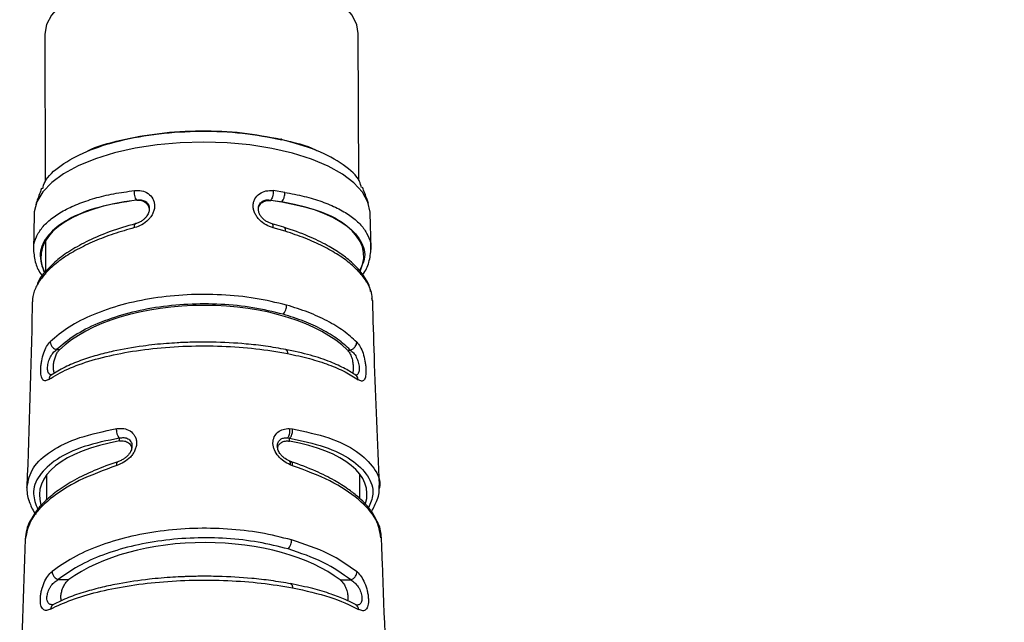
# Model space of a CAD drawing. Header units: millimetres. Extents: x 1141 to 9683, y 1625 to 6203.
# Tile 55 of 118: x 3565 to 3673, y 5950 to 6016. Entities that reach past the tile are written whole.
import ezdxf

# ---------------------------------------------------------------- set-up
doc = ezdxf.new("R2010")
doc.units = ezdxf.units.MM
doc.header["$LTSCALE"] = 25

msp = doc.modelspace()

# ---------------------------------------------------------------- linework, layer by layer
at = {"color": 7, "linetype": 'Continuous', "lineweight": 25}
for p, q in [((3567.81, 6014.83), (3567.87, 5998.68)), ((3602.37, 5998.77), (3602.31, 6014.95)), ((3594.22, 5997.48), (3592.94, 5997.67)), ((3577.93, 5996.61), (3577.93, 5996.63)), ((3592.68, 5996.6), (3592.68, 5996.62)), ((3592.68, 5996.62), (3593.9, 5996.45)), ((3566.63, 5995.04), (3566.56, 5991.17)), ((3603.75, 5991.31), (3603.63, 5995.18)), ((3594.13, 5993.64), (3592.83, 5994.02)), ((3594.29, 5993.2), (3592.96, 5993.58)), ((3567.89, 5992.18), (3567.91, 5988.79)), ((3566.61, 5991.06), (3566.6, 5991.17)), ((3603.68, 5991.31), (3603.69, 5991.19)), ((3603.89, 5985.57), (3603.83, 5985.84)), ((3603.85, 5985.57), (3603.84, 5985.71)), ((3566.48, 5985.54), (3566.45, 5985.43)), ((3569.12, 5980.17), (3569.44, 5980.17)), ((3601.12, 5980.13), (3601.44, 5980.13)), ((3568.53, 5977.38), (3568.53, 5977.38)), ((3594.72, 5971.49), (3595.08, 5971.45)), ((3576.04, 5970.12), (3576.04, 5970.43)), ((3594.53, 5970.46), (3594.76, 5970.41)), ((3594.75, 5970.1), (3594.76, 5970.41)), ((3594.94, 5967.84), (3594.73, 5967.92)), ((3595.09, 5967.4), (3594.81, 5967.51)), ((3567.99, 5966.35), (3568, 5963.62)), ((3602.5, 5963.76), (3602.49, 5966.47)), ((3569.28, 5954.86), (3570.46, 5954.86)), ((3600.32, 5954.82), (3601.5, 5954.82))]:
    msp.add_line(p, q, dxfattribs=at)
at = {"color": 7, "linetype": 'Continuous', "lineweight": 25, "flags": 128}
for points in [[(3602.31, 6014.95), (3602.16, 6015.93), (3601.66, 6016.97), (3600.82, 6017.96), (3599.66, 6018.9), (3598.2, 6019.75), (3596.48, 6020.5), (3594.52, 6021.14), (3592.37, 6021.65), (3590.08, 6022.02), (3587.68, 6022.25), (3585.22, 6022.33), (3582.77, 6022.26), (3580.36, 6022.03), (3578.04, 6021.67), (3575.87, 6021.16), (3573.89, 6020.53), (3572.13, 6019.78), (3570.64, 6018.93), (3569.44, 6018), (3568.56, 6017), (3568.01, 6015.97), (3567.81, 6014.91), (3567.81, 6014.83)], [(3585.31, 6003.02), (3582.73, 6002.95), (3580.2, 6002.72), (3577.77, 6002.34), (3575.48, 6001.82), (3573.38, 6001.17), (3571.5, 6000.4), (3569.89, 5999.52), (3568.58, 5998.56), (3567.59, 5997.53), (3566.95, 5996.45), (3566.65, 5995.34), (3566.63, 5995.04)], [(3603.63, 5995.17), (3603.63, 5995.3), (3603.38, 5996.41), (3602.78, 5997.49), (3601.84, 5998.52), (3600.57, 5999.49), (3599, 6000.37), (3597.16, 6001.14), (3595.08, 6001.8), (3592.82, 6002.32), (3590.4, 6002.71), (3587.88, 6002.94), (3585.31, 6003.02)]]:
    msp.add_lwpolyline(points, dxfattribs=at)
at = {"color": 7, "linetype": 'Continuous', "lineweight": 25}
for centre, major_axis, ratio, start_param, end_param in [((3585.17, 5989.06), (17.78, -1.62), 0.429021, 2.028524, 3.385896), ((3585.14, 5989.06), (17.77, 1.74), 0.427355, 6.035158, 7.374623), ((3585.17, 5989.06), (17.78, -1.62), 0.429021, 3.40989, 3.426203), ((3585.2, 5975.85), (17.92, 0.09), 0.512983, 0.475047, 2.643443), ((3585.27, 5962.64), (18.03, -1.86), 0.428286, 2.151547, 3.3238), ((3585.24, 5962.64), (18.02, 1.98), 0.426412, 6.104317, 7.251661), ((3585.3, 5949.41), (18.17, 0.09), 0.524138, 0.595087, 2.523179)]:
    msp.add_ellipse(centre, major_axis=major_axis, ratio=ratio, start_param=start_param, end_param=end_param, dxfattribs=at)
for points, knots in [([(3937.22, 5793.96), (3936.86, 5794.03), (3936.15, 5794.16), (3934.99, 5794.45), (3933.69, 5794.82), (3932.21, 5795.31), (3930.46, 5795.96), (3928.54, 5796.77), (3926.61, 5797.68), (3924.82, 5798.58), (3923.13, 5799.49), (3921.41, 5800.46), (3919.18, 5801.78), (3916.38, 5803.55), (3913.13, 5805.76), (3909.92, 5808.06), (3906.66, 5810.52), (3903.14, 5813.29), (3899.18, 5816.56), (3894.72, 5820.4), (3889.85, 5824.79), (3884.74, 5829.58), (3879.57, 5834.61), (3874.45, 5839.76), (3869.78, 5844.58), (3865.58, 5849.02), (3861.92, 5852.97), (3858.48, 5856.72), (3855.44, 5860.1), (3852.85, 5863), (3850.74, 5865.39), (3848.99, 5867.39), (3846.91, 5869.77), (3844.11, 5873), (3840.3, 5877.46), (3835.72, 5882.87), (3830.37, 5889.3), (3824.72, 5896.19), (3818.87, 5903.44), (3813.05, 5910.73), (3807.09, 5918.32), (3801.15, 5925.96), (3795.3, 5933.57), (3789.54, 5941.15), (3782.34, 5950.71), (3773.79, 5962.2), (3764.03, 5975.51), (3754.77, 5988.27), (3746.05, 6000.43), (3737.97, 6011.79), (3730.52, 6022.33), (3724.53, 6030.86), (3719.84, 6037.57), (3716.28, 6042.67), (3713.03, 6047.33), (3710.19, 6051.41), (3707.96, 6054.62), (3706.26, 6057.08), (3704.78, 6059.21), (3703.1, 6061.64), (3701.05, 6064.61), (3698.63, 6068.11), (3695.85, 6072.14), (3692.72, 6076.68), (3688.9, 6082.22), (3684.36, 6088.82), (3679.1, 6096.48), (3673.62, 6104.45), (3668.23, 6112.29), (3662.76, 6120.23), (3657.36, 6128.05), (3652.11, 6135.62), (3647.44, 6142.33), (3643.3, 6148.24), (3639.68, 6153.37), (3636.51, 6157.82), (3633.65, 6161.81), (3630.91, 6165.58), (3627.77, 6169.87), (3624.19, 6174.65), (3620.37, 6179.6), (3616.75, 6184.09), (3613.37, 6188.05), (3610.02, 6191.66), (3607.15, 6194.44), (3604.69, 6196.52), (3602.64, 6198.06), (3600.88, 6199.2), (3599.24, 6200.11), (3597.83, 6200.79), (3596.23, 6201.44), (3594.58, 6201.97), (3593, 6202.34), (3591.59, 6202.57), (3590.34, 6202.69), (3589.07, 6202.74), (3587.76, 6202.7), (3586.27, 6202.55), (3584.54, 6202.24), (3582.59, 6201.68), (3580.5, 6200.81), (3578.44, 6199.64), (3576.52, 6198.23), (3574.96, 6196.76), (3573.72, 6195.34), (3572.79, 6194.09), (3572.04, 6192.94), (3571.27, 6191.61), (3570.5, 6190.04), (3569.78, 6188.27), (3569.13, 6186.37), (3568.58, 6184.36), (3568.11, 6182.28), (3567.72, 6180.17), (3567.41, 6178.03), (3567.17, 6176.02), (3566.98, 6174.07), (3566.81, 6172.01), (3566.66, 6169.62), (3566.52, 6166.87), (3566.42, 6163.84), (3566.36, 6160.73), (3566.33, 6157.66), (3566.32, 6154.58), (3566.33, 6151.55), (3566.36, 6148.64), (3566.4, 6146.02), (3566.43, 6143.75), (3566.47, 6141.86), (3566.5, 6140.32), (3566.53, 6138.81), (3566.57, 6137), (3566.63, 6134.57), (3566.71, 6131.49), (3566.81, 6127.71), (3566.95, 6123.17), (3567.11, 6117.78), (3567.29, 6111.95), (3567.48, 6105.76), (3567.68, 6099.28), (3567.89, 6092.04), (3568.12, 6083.99), (3568.34, 6075.6), (3568.55, 6066.93), (3568.74, 6058.06), (3568.91, 6048.45), (3569.06, 6038.04), (3569.18, 6027.76), (3569.22, 6020.79), (3569.23, 6017.69)], [0, 0, 0, 0, 0.004268, 0.008452, 0.012434, 0.016905, 0.021876, 0.027264, 0.032241, 0.036514, 0.04019, 0.043742, 0.047671, 0.054283, 0.060716, 0.066591, 0.072131, 0.078202, 0.084893, 0.092205, 0.100143, 0.108255, 0.116174, 0.123909, 0.131465, 0.137017, 0.142473, 0.147577, 0.151998, 0.155731, 0.15877, 0.161111, 0.163313, 0.167695, 0.173144, 0.179671, 0.187294, 0.196032, 0.203838, 0.212343, 0.220963, 0.229501, 0.237955, 0.246319, 0.25459, 0.269494, 0.284046, 0.298222, 0.311384, 0.324084, 0.335845, 0.346579, 0.352796, 0.358603, 0.363997, 0.368817, 0.372721, 0.375164, 0.377376, 0.38021, 0.383703, 0.387856, 0.392669, 0.398139, 0.404267, 0.412901, 0.42257, 0.433216, 0.44377, 0.45382, 0.465888, 0.477154, 0.487622, 0.4973, 0.506188, 0.514151, 0.521494, 0.528999, 0.536791, 0.549164, 0.56213, 0.575132, 0.588095, 0.601338, 0.615099, 0.622846, 0.630442, 0.637932, 0.641706, 0.645757, 0.650091, 0.654528, 0.658396, 0.661802, 0.664489, 0.666753, 0.669281, 0.672098, 0.675197, 0.679205, 0.683565, 0.688247, 0.693125, 0.698014, 0.702057, 0.705753, 0.709385, 0.712976, 0.717845, 0.723591, 0.730195, 0.736585, 0.743417, 0.750483, 0.757015, 0.762946, 0.768333, 0.774051, 0.780764, 0.788454, 0.79619, 0.803751, 0.810759, 0.817215, 0.823885, 0.829822, 0.834953, 0.839275, 0.842793, 0.845509, 0.847773, 0.851052, 0.855344, 0.860646, 0.866955, 0.874265, 0.882572, 0.891873, 0.900027, 0.908815, 0.918236, 0.928295, 0.938997, 0.948416, 0.958299, 0.968659, 0.979513, 0.990886, 1, 1, 1, 1]), ([(3597.83, 6157.23), (3597.88, 6157.18), (3598.84, 6155.95), (3600.96, 6153.12), (3604.11, 6148.88), (3607.37, 6144.39), (3610.55, 6139.97), (3613.78, 6135.44), (3617.16, 6130.65), (3621, 6125.17), (3624.9, 6119.58), (3628.78, 6113.99), (3632.55, 6108.54), (3636.63, 6102.63), (3641.03, 6096.25), (3645.74, 6089.41), (3650.61, 6082.31), (3655.57, 6075.1), (3660.36, 6068.13), (3664.87, 6061.58), (3668.89, 6055.75), (3672.39, 6050.67), (3675.29, 6046.47), (3677.6, 6043.13), (3679.39, 6040.55), (3680.95, 6038.31), (3682.49, 6036.08), (3684.2, 6033.61), (3686.09, 6030.89), (3688.82, 6026.97), (3692.54, 6021.64), (3697.39, 6014.69), (3702.81, 6006.97), (3708.8, 5998.47), (3715.36, 5989.21), (3722.55, 5979.15), (3730.33, 5968.32), (3738.68, 5956.81), (3747.58, 5944.67), (3756.95, 5932.06), (3766.77, 5919.03), (3777.01, 5905.66), (3787.71, 5891.96), (3796.72, 5880.7), (3803.75, 5872.08), (3808.47, 5866.36), (3812.72, 5861.28), (3816.43, 5856.9), (3819.59, 5853.21), (3822.27, 5850.1), (3825.27, 5846.65), (3829.02, 5842.39), (3833.87, 5836.97), (3839.3, 5831.01), (3845.12, 5824.79), (3851.12, 5818.55), (3857.23, 5812.39), (3863.43, 5806.37), (3869.56, 5800.65), (3875.38, 5795.46), (3880.38, 5791.21), (3884.56, 5787.82), (3888.03, 5785.11), (3891.33, 5782.63), (3894.68, 5780.22), (3898.21, 5777.8), (3901.75, 5775.52), (3904.87, 5773.63), (3907.51, 5772.13), (3909.92, 5770.82), (3912.58, 5769.46), (3915.58, 5768.06), (3918.69, 5766.74), (3921.69, 5765.61), (3924.77, 5764.59), (3928.2, 5763.65), (3931.69, 5762.88), (3933.93, 5762.64), (3934.85, 5762.54)], [0, 0, 0, 0, 0.000848, 0.019027, 0.036365, 0.052882, 0.068778, 0.082233, 0.096945, 0.112918, 0.13016, 0.143502, 0.157524, 0.172232, 0.187631, 0.203726, 0.220415, 0.236193, 0.251927, 0.265955, 0.27827, 0.288865, 0.297737, 0.304304, 0.309442, 0.313543, 0.318023, 0.32301, 0.3285, 0.334466, 0.346629, 0.360375, 0.375701, 0.39214, 0.410062, 0.429453, 0.450256, 0.472268, 0.49544, 0.519739, 0.544608, 0.570485, 0.597332, 0.625111, 0.637863, 0.649801, 0.660369, 0.669581, 0.677449, 0.683982, 0.68963, 0.699925, 0.712058, 0.726008, 0.740885, 0.756166, 0.771868, 0.788011, 0.80461, 0.820559, 0.835125, 0.845779, 0.855539, 0.864582, 0.87417, 0.884559, 0.895589, 0.90574, 0.912848, 0.919834, 0.927972, 0.93733, 0.947675, 0.957368, 0.966104, 0.977574, 0.990792, 1, 1, 1, 1]), ([(3567.59, 5997.87), (3567.65, 5998.14), (3567.87, 5999.04), (3569.49, 6000.48), (3572.28, 6002.04), (3576.01, 6003.24), (3580.33, 6004.01), (3584.98, 6004.29), (3589.67, 6004.09), (3592.49, 6003.55), (3593.9, 6003.28)], [0, 0, 0, 0, 0.054969, 0.189806, 0.324731, 0.459732, 0.594783, 0.729863, 0.864943, 1, 1, 1, 1]), ([(3572.46, 6001.99), (3572.5, 6002.01), (3573.45, 6002.54), (3576.16, 6003.27), (3580.36, 6004.06), (3584.98, 6004.33), (3589.62, 6004.13), (3592.41, 6003.6), (3593.81, 6003.33)], [0, 0, 0, 0, 0.007438, 0.205874, 0.404383, 0.602931, 0.801482, 1, 1, 1, 1]), ([(3593.9, 6003.28), (3593.9, 6003.29), (3593.89, 6003.33), (3593.86, 6003.35), (3593.84, 6003.35), (3593.82, 6003.34), (3593.81, 6003.33)], [0, 0, 0, 0, 0.279763, 0.559534, 0.779767, 1, 1, 1, 1]), ([(3593.81, 6003.33), (3595.22, 6003), (3596.68, 6002.66), (3597.67, 6002.12), (3597.71, 6002.1)], [0, 0, 0, 0, 0.9643956, 1, 1, 1, 1]), ([(3602.66, 5998), (3602.61, 5998.23), (3602.42, 5999.12), (3600.78, 6000.55), (3597.93, 6002.18), (3595.24, 6002.91), (3593.9, 6003.28)], [0, 0, 0, 0, 0.103232, 0.401964, 0.700898, 1, 1, 1, 1]), ([(3566.6, 5991.17), (3566.6, 5991.28), (3566.56, 5991.76), (3566.85, 5992.59), (3567.48, 5993.62), (3568.48, 5994.58), (3569.79, 5995.45), (3571.4, 5996.21), (3573.27, 5996.85), (3575.36, 5997.36), (3576.91, 5997.57), (3577.68, 5997.68)], [0, 0, 0, 0, 0.034686, 0.155324, 0.275962, 0.396608, 0.517264, 0.637931, 0.758608, 0.879297, 1, 1, 1, 1]), ([(3567.46, 5997.93), (3567.41, 5997.78), (3567.18, 5997.18), (3566.97, 5996.57), (3566.82, 5996.12)], [0, 0, 0, 0, 0.249992, 1, 1, 1, 1]), ([(3577.93, 5996.63), (3577.89, 5996.7), (3577.8, 5996.82), (3577.71, 5997.12), (3577.67, 5997.42), (3577.67, 5997.6), (3577.68, 5997.68)], [0, 0, 0, 0, 0.279614, 0.559259, 0.779629, 1, 1, 1, 1]), ([(3577.68, 5997.68), (3577.95, 5997.69), (3578.49, 5997.71), (3579.22, 5997.39), (3579.66, 5996.9), (3579.85, 5996.41), (3579.91, 5996.01), (3579.87, 5995.59), (3579.73, 5995.18), (3579.51, 5994.8), (3579.12, 5994.34), (3578.51, 5993.87), (3577.97, 5993.69), (3577.7, 5993.6)], [0, 0, 0, 0, 0.12197, 0.245525, 0.37104, 0.434748, 0.498738, 0.562768, 0.62663, 0.690176, 0.753262, 0.877418, 1, 1, 1, 1]), ([(3592.96, 5993.58), (3592.69, 5993.67), (3592.15, 5993.86), (3591.54, 5994.33), (3591.15, 5994.78), (3590.93, 5995.17), (3590.79, 5995.58), (3590.74, 5996), (3590.79, 5996.4), (3590.98, 5996.89), (3591.42, 5997.37), (3592.14, 5997.69), (3592.68, 5997.67), (3592.94, 5997.67)], [0, 0, 0, 0, 0.122557, 0.246714, 0.309809, 0.373342, 0.437197, 0.501236, 0.565209, 0.628931, 0.754461, 0.878011, 1, 1, 1, 1]), ([(3592.94, 5997.67), (3592.95, 5997.55), (3592.95, 5997.33), (3592.89, 5997.01), (3592.79, 5996.76), (3592.71, 5996.66), (3592.68, 5996.62)], [0, 0, 0, 0, 0.2796135, 0.5592587, 0.7796288, 1, 1, 1, 1]), ([(3593.9, 5996.45), (3593.95, 5996.51), (3594.06, 5996.63), (3594.17, 5996.93), (3594.23, 5997.22), (3594.22, 5997.4), (3594.22, 5997.48)], [0, 0, 0, 0, 0.279617, 0.559264, 0.779632, 1, 1, 1, 1]), ([(3594.22, 5997.48), (3594.95, 5997.35), (3596.41, 5997.07), (3598.35, 5996.48), (3600.04, 5995.77), (3601.45, 5994.94), (3602.54, 5994.02), (3603.29, 5993.01), (3603.68, 5992.1), (3603.68, 5991.52), (3603.68, 5991.31)], [0, 0, 0, 0, 0.132077, 0.264138, 0.396187, 0.528227, 0.660257, 0.792276, 0.924291, 1, 1, 1, 1]), ([(3603.44, 5996.25), (3603.39, 5996.4), (3603.18, 5997.01), (3602.95, 5997.6), (3602.78, 5998.05)], [0, 0, 0, 0, 0.250023, 1, 1, 1, 1]), ([(3577.93, 5996.63), (3576.48, 5996.4), (3573.58, 5995.94), (3570.25, 5994.57), (3568.03, 5992.82), (3567.03, 5990.77), (3567.52, 5989.32), (3567.77, 5988.6)], [0, 0, 0, 0, 0.200131, 0.400197, 0.600216, 0.8002, 1, 1, 1, 1]), ([(3577.93, 5996.63), (3578.1, 5996.65), (3578.43, 5996.7), (3578.82, 5996.55), (3579.06, 5996.35), (3579.21, 5996.15), (3579.3, 5995.91), (3579.31, 5995.74), (3579.32, 5995.66)], [0, 0, 0, 0, 0.250726, 0.499363, 0.628098, 0.753831, 0.877478, 1, 1, 1, 1]), ([(3577.93, 5996.61), (3578.11, 5996.62), (3578.46, 5996.62), (3578.91, 5996.41), (3579.2, 5996.05), (3579.33, 5995.72), (3579.3, 5995.52), (3579.3, 5995.48)], [0, 0, 0, 0, 0.245779, 0.492152, 0.722701, 0.937065, 1, 1, 1, 1]), ([(3591.32, 5995.66), (3591.33, 5995.74), (3591.34, 5995.91), (3591.43, 5996.13), (3591.56, 5996.33), (3591.8, 5996.54), (3592.18, 5996.68), (3592.51, 5996.64), (3592.68, 5996.62)], [0, 0, 0, 0, 0.116412, 0.240925, 0.367536, 0.497165, 0.747505, 1, 1, 1, 1]), ([(3591.33, 5995.52), (3591.33, 5995.62), (3591.34, 5995.86), (3591.52, 5996.18), (3591.83, 5996.46), (3592.23, 5996.61), (3592.53, 5996.6), (3592.68, 5996.6)], [0, 0, 0, 0, 0.139639, 0.348556, 0.562372, 0.786911, 1, 1, 1, 1]), ([(3593.9, 5996.45), (3595.27, 5996.16), (3598, 5995.59), (3600.97, 5994.08), (3602.72, 5992.23), (3603.26, 5990.42), (3602.67, 5989.28), (3602.45, 5988.86)], [0, 0, 0, 0, 0.218335, 0.436605, 0.654826, 0.873022, 1, 1, 1, 1]), ([(3579.32, 5995.62), (3579.3, 5995.49), (3579.28, 5995.29), (3579.14, 5994.99), (3578.97, 5994.76), (3578.75, 5994.53), (3578.48, 5994.32), (3578.16, 5994.15), (3577.93, 5994.08), (3577.81, 5994.04)], [0, 0, 0, 0, 0.195017, 0.305669, 0.425265, 0.554135, 0.692699, 0.841271, 1, 1, 1, 1]), ([(3592.83, 5994.02), (3592.71, 5994.06), (3592.48, 5994.13), (3592.16, 5994.31), (3591.88, 5994.52), (3591.66, 5994.76), (3591.49, 5995), (3591.35, 5995.32), (3591.33, 5995.53), (3591.32, 5995.66)], [0, 0, 0, 0, 0.154678, 0.300453, 0.437403, 0.565819, 0.686055, 0.798414, 1, 1, 1, 1]), ([(3577.7, 5993.6), (3576.92, 5993.38), (3575.36, 5992.93), (3573.25, 5992.12), (3571.35, 5991.2), (3569.72, 5990.2), (3568.39, 5989.14), (3567.38, 5988.02), (3566.73, 5986.89), (3566.44, 5986.02), (3566.47, 5985.54), (3566.48, 5985.44)], [0, 0, 0, 0, 0.120702, 0.241418, 0.362147, 0.482888, 0.603637, 0.724388, 0.845142, 0.9659, 1, 1, 1, 1]), ([(3577.78, 5994.02), (3576.84, 5993.75), (3575.01, 5993.21), (3572.63, 5992.2), (3570.64, 5991.12), (3569.05, 5989.98), (3567.9, 5988.81), (3567.14, 5987.92), (3567.01, 5987.41), (3566.98, 5987.29)], [0, 0, 0, 0, 0.178428, 0.349411, 0.512994, 0.669189, 0.817975, 0.959301, 1, 1, 1, 1]), ([(3577.7, 5993.6), (3577.69, 5993.69), (3577.69, 5993.88), (3577.75, 5994.03), (3577.82, 5994.04), (3577.84, 5994.04)], [0, 0, 0, 0, 0.358669, 0.717373, 1, 1, 1, 1]), ([(3592.96, 5993.58), (3592.96, 5993.67), (3592.96, 5993.86), (3592.89, 5994.01), (3592.82, 5994.02), (3592.79, 5994.02)], [0, 0, 0, 0, 0.358669, 0.717373, 1, 1, 1, 1]), ([(3603.68, 5986.58), (3603.65, 5986.75), (3603.55, 5987.34), (3602.98, 5988.24), (3602.21, 5989.2), (3601.36, 5990), (3600.32, 5990.8), (3598.84, 5991.71), (3596.8, 5992.73), (3595.06, 5993.32), (3594.13, 5993.64)], [0, 0, 0, 0, 0.058707, 0.20452, 0.320826, 0.411192, 0.517004, 0.650554, 0.811631, 1, 1, 1, 1]), ([(3594.13, 5993.64), (3594.16, 5993.62), (3594.23, 5993.58), (3594.29, 5993.42), (3594.29, 5993.27), (3594.29, 5993.2)], [0, 0, 0, 0, 0.360751, 0.680375, 1, 1, 1, 1]), ([(3603.84, 5985.71), (3603.84, 5985.87), (3603.84, 5986.41), (3603.45, 5987.33), (3602.7, 5988.46), (3601.59, 5989.56), (3600.17, 5990.6), (3598.46, 5991.57), (3596.5, 5992.46), (3595.03, 5992.95), (3594.29, 5993.2)], [0, 0, 0, 0, 0.057647, 0.192288, 0.326925, 0.461559, 0.596188, 0.730806, 0.86541, 1, 1, 1, 1]), ([(3566.57, 5991.17), (3566.62, 5990.67), (3566.71, 5989.74), (3567.17, 5988.73), (3567.55, 5988.27), (3567.6, 5988.2)], [0, 0, 0, 0, 0.503894, 0.927657, 1, 1, 1, 1]), ([(3602.8, 5988.43), (3602.8, 5988.44), (3603.15, 5988.86), (3603.58, 5989.83), (3603.68, 5990.8), (3603.73, 5991.31)], [0, 0, 0, 0, 0.003171, 0.471745, 1, 1, 1, 1]), ([(3594.43, 5985.07), (3593.3, 5985.34), (3591.02, 5985.89), (3587.28, 5986.26), (3583.48, 5986.27), (3579.75, 5985.89), (3576.23, 5985.15), (3573.08, 5984.06), (3570.36, 5982.69), (3569.06, 5981.59), (3568.41, 5981.03)], [0, 0, 0, 0, 0.1249907, 0.2499686, 0.3749449, 0.4999245, 0.6249145, 0.7499212, 0.8749471, 1, 1, 1, 1]), ([(3604.65, 5965.2), (3604.45, 5969.95), (3604.16, 5976.74), (3603.97, 5983.52), (3603.91, 5985.57)], [0, 0, 0, 0, 0.697956, 1, 1, 1, 1]), ([(3566.44, 5985.44), (3566.44, 5985.21), (3566.31, 5978.43), (3566.07, 5971.64), (3565.85, 5965.07)], [0, 0, 0, 0, 0.033558, 1, 1, 1, 1]), ([(3594.05, 5984.06), (3592.96, 5984.32), (3590.78, 5984.85), (3587.2, 5985.21), (3583.56, 5985.22), (3579.98, 5984.85), (3576.61, 5984.13), (3573.59, 5983.09), (3570.99, 5981.76), (3569.74, 5980.7), (3569.12, 5980.17)], [0, 0, 0, 0, 0.124986, 0.249955, 0.374922, 0.49989, 0.624874, 0.749884, 0.874924, 1, 1, 1, 1]), ([(3594.05, 5984.06), (3594.1, 5984.12), (3594.21, 5984.24), (3594.34, 5984.53), (3594.42, 5984.82), (3594.43, 5984.98), (3594.43, 5985.07)], [0, 0, 0, 0, 0.279632, 0.559292, 0.779646, 1, 1, 1, 1]), ([(3602.15, 5981), (3601.69, 5981.42), (3600.77, 5982.25), (3598.94, 5983.35), (3596.85, 5984.32), (3595.24, 5984.82), (3594.43, 5985.07)], [0, 0, 0, 0, 0.250053, 0.500067, 0.750047, 1, 1, 1, 1]), ([(3601.44, 5980.13), (3601, 5980.53), (3600.12, 5981.34), (3598.37, 5982.4), (3596.36, 5983.34), (3594.82, 5983.82), (3594.05, 5984.06)], [0, 0, 0, 0, 0.250077, 0.500098, 0.750068, 1, 1, 1, 1]), ([(3568.26, 5976.9), (3568.13, 5976.83), (3567.87, 5976.69), (3567.62, 5976.8), (3567.48, 5977.04), (3567.4, 5977.3), (3567.37, 5977.64), (3567.36, 5978.04), (3567.4, 5978.48), (3567.49, 5979.09), (3567.68, 5979.82), (3568, 5980.57), (3568.27, 5980.88), (3568.41, 5981.03)], [0, 0, 0, 0, 0.123058, 0.247548, 0.310674, 0.374124, 0.437796, 0.501596, 0.565311, 0.628803, 0.754093, 0.877741, 1, 1, 1, 1]), ([(3568.61, 5977.38), (3568.51, 5977.39), (3568.36, 5977.42), (3568.23, 5977.59), (3568.16, 5977.76), (3568.12, 5977.98), (3568.12, 5978.24), (3568.15, 5978.53), (3568.24, 5978.92), (3568.42, 5979.39), (3568.73, 5979.87), (3568.98, 5980.06), (3569.12, 5980.17)], [0, 0, 0, 0, 0.140989, 0.213625, 0.2846, 0.354753, 0.424955, 0.495961, 0.565176, 0.707682, 0.846255, 1, 1, 1, 1]), ([(3568.26, 5976.9), (3568.92, 5977.29), (3570.22, 5978.07), (3572.95, 5979.03), (3576.13, 5979.8), (3579.68, 5980.33), (3583.46, 5980.6), (3587.31, 5980.59), (3591.09, 5980.33), (3593.39, 5979.94), (3594.54, 5979.74)], [0, 0, 0, 0, 0.124944, 0.249915, 0.374908, 0.499916, 0.624938, 0.749963, 0.874982, 1, 1, 1, 1]), ([(3568.41, 5981.03), (3568.42, 5980.93), (3568.45, 5980.72), (3568.64, 5980.45), (3568.87, 5980.26), (3569.04, 5980.2), (3569.12, 5980.17)], [0, 0, 0, 0, 0.279612, 0.559257, 0.779628, 1, 1, 1, 1]), ([(3582.39, 5980.92), (3582, 5980.89), (3580.72, 5980.82), (3578.31, 5980.55), (3575.73, 5980.1), (3573.47, 5979.54), (3571.67, 5978.96), (3569.93, 5978.24), (3568.99, 5977.67), (3568.51, 5977.37)], [0, 0, 0, 0, 0.066872, 0.220123, 0.426441, 0.549733, 0.686402, 0.836478, 1, 1, 1, 1]), ([(3568.89, 5977.59), (3568.87, 5977.64), (3568.79, 5977.77), (3568.76, 5978.14), (3568.78, 5978.59), (3568.87, 5979.06), (3569.02, 5979.52), (3569.21, 5979.91), (3569.37, 5980.08), (3569.44, 5980.17)], [0, 0, 0, 0, 0.104088, 0.256053, 0.400095, 0.54323, 0.691383, 0.849919, 1, 1, 1, 1]), ([(3594.36, 5980.18), (3593.62, 5980.31), (3592.21, 5980.56), (3589.49, 5980.86), (3586.81, 5981.01), (3584.31, 5981), (3583.04, 5980.96), (3582.45, 5980.92), (3582.39, 5980.92)], [0, 0, 0, 0, 0.200481, 0.382408, 0.690218, 0.854472, 0.985796, 1, 1, 1, 1]), ([(3594.3, 5980.2), (3594.3, 5980.2), (3594.36, 5980.21), (3594.43, 5980.13), (3594.52, 5979.97), (3594.53, 5979.82), (3594.54, 5979.74)], [0, 0, 0, 0, 0.015692, 0.397867, 0.698933, 1, 1, 1, 1]), ([(3602.07, 5977.34), (3601.69, 5977.58), (3600.88, 5978.11), (3599.21, 5978.86), (3597.05, 5979.61), (3595.25, 5980), (3594.3, 5980.2)], [0, 0, 0, 0, 0.20415, 0.438973, 0.704304, 1, 1, 1, 1]), ([(3601.44, 5980.13), (3601.54, 5980.17), (3601.75, 5980.25), (3601.99, 5980.49), (3602.13, 5980.75), (3602.14, 5980.92), (3602.15, 5981)], [0, 0, 0, 0, 0.279613, 0.559257, 0.779628, 1, 1, 1, 1]), ([(3602.15, 5981), (3602.28, 5980.84), (3602.54, 5980.53), (3602.86, 5979.79), (3603.04, 5979.05), (3603.13, 5978.44), (3603.17, 5978.01), (3603.17, 5977.61), (3603.14, 5977.27), (3603.07, 5977), (3602.94, 5976.76), (3602.7, 5976.65), (3602.45, 5976.79), (3602.32, 5976.86)], [0, 0, 0, 0, 0.122258, 0.245906, 0.371182, 0.434657, 0.498384, 0.562173, 0.625863, 0.689337, 0.752458, 0.876943, 1, 1, 1, 1]), ([(3594.54, 5979.74), (3595.36, 5979.57), (3596.99, 5979.21), (3599.1, 5978.53), (3600.94, 5977.75), (3601.86, 5977.16), (3602.32, 5976.86)], [0, 0, 0, 0, 0.250057, 0.500077, 0.750059, 1, 1, 1, 1]), ([(3601.12, 5980.13), (3601.21, 5980.02), (3601.39, 5979.81), (3601.6, 5979.31), (3601.73, 5978.76), (3601.78, 5978.26), (3601.77, 5977.85), (3601.71, 5977.66), (3601.68, 5977.57)], [0, 0, 0, 0, 0.189502, 0.379615, 0.553154, 0.710288, 0.858461, 1, 1, 1, 1]), ([(3601.44, 5980.13), (3601.57, 5980.03), (3601.81, 5979.84), (3602.07, 5979.44), (3602.23, 5979.07), (3602.32, 5978.78), (3602.39, 5978.49), (3602.42, 5978.21), (3602.42, 5977.95), (3602.39, 5977.72), (3602.33, 5977.55), (3602.2, 5977.38), (3602.06, 5977.36), (3601.96, 5977.34)], [0, 0, 0, 0, 0.145959, 0.289893, 0.363561, 0.434561, 0.504369, 0.575332, 0.645483, 0.715591, 0.786524, 0.859124, 1, 1, 1, 1]), ([(3568.52, 5977.36), (3568.49, 5977.35), (3568.4, 5977.3), (3568.31, 5977.14), (3568.28, 5976.98), (3568.26, 5976.9)], [0, 0, 0, 0, 0.161473, 0.580736, 1, 1, 1, 1]), ([(3602.32, 5976.86), (3602.3, 5976.97), (3602.27, 5977.16), (3602.13, 5977.28), (3602.06, 5977.33)], [0, 0, 0, 0, 0.525501, 1, 1, 1, 1]), ([(3565.86, 5965.07), (3566.01, 5965.78), (3566.29, 5967.21), (3568.38, 5969.06), (3571.49, 5970.59), (3574.31, 5971.18), (3575.73, 5971.48)], [0, 0, 0, 0, 0.2464764, 0.4975947, 0.7487653, 1, 1, 1, 1]), ([(3576.04, 5970.43), (3575.99, 5970.5), (3575.88, 5970.62), (3575.77, 5970.92), (3575.72, 5971.22), (3575.72, 5971.39), (3575.73, 5971.48)], [0, 0, 0, 0, 0.279614, 0.559259, 0.779629, 1, 1, 1, 1]), ([(3575.73, 5971.48), (3575.99, 5971.5), (3576.51, 5971.54), (3577.23, 5971.26), (3577.67, 5970.81), (3577.87, 5970.34), (3577.93, 5969.94), (3577.89, 5969.52), (3577.75, 5969.1), (3577.53, 5968.7), (3577.15, 5968.23), (3576.54, 5967.74), (3576.01, 5967.53), (3575.75, 5967.42)], [0, 0, 0, 0, 0.122695, 0.246546, 0.371604, 0.434816, 0.498226, 0.561705, 0.625156, 0.688504, 0.751623, 0.876418, 1, 1, 1, 1]), ([(3594.81, 5967.51), (3594.57, 5967.63), (3594.11, 5967.86), (3593.49, 5968.42), (3593.12, 5969), (3592.96, 5969.5), (3592.9, 5970), (3593.03, 5970.59), (3593.45, 5971.12), (3594.04, 5971.44), (3594.49, 5971.47), (3594.72, 5971.49)], [0, 0, 0, 0, 0.123892, 0.248884, 0.374739, 0.438126, 0.501547, 0.627484, 0.752752, 0.876937, 1, 1, 1, 1]), ([(3594.72, 5971.49), (3594.73, 5971.38), (3594.77, 5971.17), (3594.73, 5970.86), (3594.64, 5970.61), (3594.57, 5970.51), (3594.53, 5970.46)], [0, 0, 0, 0, 0.279651, 0.559325, 0.779662, 1, 1, 1, 1]), ([(3576.04, 5970.43), (3574.69, 5970.16), (3571.99, 5969.6), (3568.98, 5968.15), (3567.07, 5966.36), (3566.33, 5964.45), (3566.82, 5963.16), (3567.04, 5962.59)], [0, 0, 0, 0, 0.2087175, 0.4173556, 0.6259326, 0.8344781, 1, 1, 1, 1]), ([(3576.04, 5970.43), (3576.21, 5970.47), (3576.53, 5970.53), (3576.91, 5970.42), (3577.16, 5970.24), (3577.3, 5970.05), (3577.39, 5969.83), (3577.41, 5969.67), (3577.41, 5969.58)], [0, 0, 0, 0, 0.256767, 0.508585, 0.639269, 0.763773, 0.883495, 1, 1, 1, 1]), ([(3593.42, 5969.57), (3593.42, 5969.63), (3593.43, 5969.78), (3593.52, 5970.04), (3593.73, 5970.31), (3594.1, 5970.48), (3594.38, 5970.47), (3594.53, 5970.46)], [0, 0, 0, 0, 0.1047697, 0.2272688, 0.4842015, 0.7246917, 1, 1, 1, 1]), ([(3594.76, 5970.41), (3594.81, 5970.47), (3594.93, 5970.6), (3595.04, 5970.9), (3595.09, 5971.2), (3595.08, 5971.37), (3595.08, 5971.45)], [0, 0, 0, 0, 0.279614, 0.559259, 0.779629, 1, 1, 1, 1]), ([(3594.76, 5970.41), (3596.09, 5970.13), (3598.76, 5969.57), (3601.69, 5968.11), (3603.51, 5966.32), (3604.16, 5964.47), (3603.65, 5963.26), (3603.44, 5962.75)], [0, 0, 0, 0, 0.2129342, 0.4257867, 0.6385756, 0.8513292, 1, 1, 1, 1]), ([(3595.08, 5971.45), (3596.47, 5971.16), (3599.25, 5970.56), (3602.33, 5969.03), (3604.15, 5967.15), (3604.87, 5965.67), (3604.6, 5964.86), (3604.57, 5964.8)], [0, 0, 0, 0, 0.244767, 0.48947, 0.734122, 0.978749, 1, 1, 1, 1]), ([(3577.41, 5969.53), (3577.41, 5969.48), (3577.4, 5969.36), (3577.35, 5969.15), (3577.24, 5968.91), (3577.07, 5968.65), (3576.84, 5968.4), (3576.55, 5968.17), (3576.21, 5967.97), (3575.97, 5967.88), (3575.85, 5967.84)], [0, 0, 0, 0, 0.090322, 0.18878, 0.29665, 0.414926, 0.544261, 0.68501, 0.837081, 1, 1, 1, 1]), ([(3576.04, 5970.12), (3576.22, 5970.13), (3576.59, 5970.16), (3577.04, 5969.94), (3577.32, 5969.62), (3577.36, 5969.36), (3577.37, 5969.27)], [0, 0, 0, 0, 0.294505, 0.590276, 0.851646, 1, 1, 1, 1]), ([(3594.73, 5967.92), (3594.53, 5968.02), (3594.23, 5968.18), (3593.9, 5968.49), (3593.7, 5968.72), (3593.56, 5968.96), (3593.44, 5969.26), (3593.42, 5969.45), (3593.41, 5969.58)], [0, 0, 0, 0, 0.303078, 0.441056, 0.569685, 0.689384, 0.800684, 1, 1, 1, 1]), ([(3593.45, 5969.34), (3593.46, 5969.39), (3593.48, 5969.57), (3593.67, 5969.82), (3593.88, 5969.98), (3594.18, 5970.1), (3594.44, 5970.14), (3594.68, 5970.11), (3594.75, 5970.1)], [0, 0, 0, 0, 0.079981, 0.302468, 0.537603, 0.580071, 0.886336, 1, 1, 1, 1]), ([(3575.75, 5967.42), (3574.31, 5966.89), (3571.42, 5965.83), (3568.25, 5963.77), (3566.11, 5961.54), (3565.82, 5960.04), (3565.67, 5959.3)], [0, 0, 0, 0, 0.2509293, 0.501938, 0.7529994, 1, 1, 1, 1]), ([(3575.85, 5967.84), (3574.97, 5967.53), (3573.25, 5966.91), (3571.07, 5965.84), (3569.28, 5964.72), (3567.9, 5963.58), (3566.98, 5962.61), (3566.62, 5962.01), (3566.49, 5961.8)], [0, 0, 0, 0, 0.2028205, 0.3954854, 0.5780132, 0.7503927, 0.9125811, 1, 1, 1, 1]), ([(3575.75, 5967.42), (3575.75, 5967.51), (3575.75, 5967.69), (3575.8, 5967.82), (3575.85, 5967.83), (3575.85, 5967.83)], [0, 0, 0, 0, 0.471101, 0.942244, 1, 1, 1, 1]), ([(3594.72, 5967.91), (3594.75, 5967.9), (3594.81, 5967.86), (3594.83, 5967.71), (3594.81, 5967.58), (3594.81, 5967.51)], [0, 0, 0, 0, 0.3658033, 0.6829012, 1, 1, 1, 1]), ([(3595.09, 5967.4), (3595.09, 5967.49), (3595.09, 5967.67), (3595.01, 5967.82), (3594.89, 5967.86), (3594.81, 5967.82), (3594.77, 5967.79)], [0, 0, 0, 0, 0.279648, 0.55932, 0.77966, 1, 1, 1, 1]), ([(3604.5, 5961.06), (3604.29, 5961.48), (3603.92, 5962.25), (3603.08, 5963.23), (3602.19, 5964.07), (3601.12, 5964.9), (3599.62, 5965.84), (3597.58, 5966.88), (3595.86, 5967.5), (3594.94, 5967.84)], [0, 0, 0, 0, 0.154202, 0.28126, 0.38019, 0.493976, 0.635341, 0.804089, 1, 1, 1, 1]), ([(3604.81, 5959.45), (3604.7, 5960.13), (3604.47, 5961.56), (3602.46, 5963.73), (3599.37, 5965.8), (3596.52, 5966.87), (3595.09, 5967.4)], [0, 0, 0, 0, 0.230861, 0.487302, 0.743692, 1, 1, 1, 1]), ([(3565.85, 5965.07), (3565.85, 5964.54), (3565.84, 5964), (3566.1, 5963.46), (3566.11, 5963.45)], [0, 0, 0, 0, 0.9700631, 1, 1, 1, 1]), ([(3565.87, 5964.97), (3565.86, 5964.99), (3565.84, 5965.03), (3565.86, 5965.06), (3565.86, 5965.07)], [0, 0, 0, 0, 0.581994, 1, 1, 1, 1]), ([(3603.79, 5962.34), (3603.99, 5962.77), (3604.2, 5963.2), (3604.65, 5964.16), (3604.64, 5964.69), (3604.63, 5965.21)], [0, 0, 0, 0, 0.454556, 0.456125, 1, 1, 1, 1]), ([(3566.11, 5963.45), (3566.27, 5963.02), (3566.44, 5962.53), (3566.8, 5962.08), (3566.84, 5962.02)], [0, 0, 0, 0, 0.884481, 1, 1, 1, 1]), ([(3566.49, 5961.8), (3566.39, 5961.64), (3565.85, 5960.84), (3565.75, 5959.99), (3565.66, 5959.31)], [0, 0, 0, 0, 0.191558, 1, 1, 1, 1]), ([(3604.87, 5959.45), (3604.83, 5959.98), (3604.8, 5960.52), (3604.5, 5961.05), (3604.5, 5961.06)], [0, 0, 0, 0, 0.975905, 1, 1, 1, 1]), ([(3594.98, 5959.23), (3593.86, 5959.51), (3591.62, 5960.07), (3587.94, 5960.48), (3584.19, 5960.55), (3580.48, 5960.24), (3576.93, 5959.59), (3573.69, 5958.6), (3570.82, 5957.32), (3569.35, 5956.27), (3568.61, 5955.75)], [0, 0, 0, 0, 0.124995, 0.24998, 0.374965, 0.499949, 0.624939, 0.749941, 0.87496, 1, 1, 1, 1]), ([(3565.67, 5959.3), (3565.46, 5953.5), (3565.22, 5946.7), (3565.07, 5939.88), (3565.05, 5938.89)], [0, 0, 0, 0, 0.853909, 1, 1, 1, 1]), ([(3594.6, 5958.23), (3593.52, 5958.5), (3591.37, 5959.04), (3587.84, 5959.43), (3584.24, 5959.5), (3580.68, 5959.2), (3577.27, 5958.57), (3574.16, 5957.61), (3571.4, 5956.38), (3569.99, 5955.36), (3569.28, 5954.86)], [0, 0, 0, 0, 0.1249916, 0.2499664, 0.3749386, 0.4999109, 0.6248946, 0.7499018, 0.8749341, 1, 1, 1, 1]), ([(3594.6, 5958.23), (3594.65, 5958.29), (3594.76, 5958.42), (3594.89, 5958.7), (3594.97, 5958.99), (3594.98, 5959.15), (3594.98, 5959.23)], [0, 0, 0, 0, 0.279636, 0.559299, 0.779649, 1, 1, 1, 1]), ([(3602.18, 5955.71), (3601.19, 5956.42), (3599.23, 5957.83), (3596.4, 5958.76), (3594.98, 5959.23)], [0, 0, 0, 0, 0.50005, 1, 1, 1, 1]), ([(3605.63, 5939.03), (3605.41, 5944.94), (3605.17, 5951.76), (3604.91, 5958.55), (3604.87, 5959.45)], [0, 0, 0, 0, 0.866612, 1, 1, 1, 1]), ([(3601.5, 5954.82), (3600.56, 5955.5), (3598.67, 5956.87), (3595.96, 5957.77), (3594.6, 5958.23)], [0, 0, 0, 0, 0.500051, 1, 1, 1, 1]), ([(3568.45, 5951.62), (3568.3, 5951.55), (3567.98, 5951.41), (3567.66, 5951.53), (3567.48, 5951.77), (3567.38, 5952.03), (3567.33, 5952.38), (3567.32, 5952.78), (3567.36, 5953.22), (3567.48, 5953.83), (3567.72, 5954.56), (3568.12, 5955.29), (3568.45, 5955.6), (3568.61, 5955.75)], [0, 0, 0, 0, 0.123986, 0.248995, 0.312085, 0.375262, 0.438457, 0.501665, 0.56478, 0.627794, 0.752735, 0.876847, 1, 1, 1, 1]), ([(3568.61, 5955.75), (3568.63, 5955.64), (3568.66, 5955.44), (3568.84, 5955.16), (3569.06, 5954.96), (3569.21, 5954.89), (3569.28, 5954.86)], [0, 0, 0, 0, 0.279618, 0.559267, 0.779633, 1, 1, 1, 1]), ([(3594.91, 5954.4), (3594.18, 5954.52), (3592.79, 5954.76), (3590.11, 5955.06), (3587.46, 5955.22), (3585, 5955.23), (3583.73, 5955.21), (3583.13, 5955.18), (3583.07, 5955.18)], [0, 0, 0, 0, 0.200316, 0.382084, 0.689606, 0.853649, 0.984773, 1, 1, 1, 1]), ([(3601.5, 5954.82), (3601.6, 5954.87), (3601.79, 5954.96), (3602.02, 5955.21), (3602.15, 5955.47), (3602.17, 5955.63), (3602.18, 5955.71)], [0, 0, 0, 0, 0.279618, 0.559267, 0.779633, 1, 1, 1, 1]), ([(3602.18, 5955.71), (3602.33, 5955.56), (3602.65, 5955.25), (3603.04, 5954.52), (3603.28, 5953.79), (3603.4, 5953.18), (3603.44, 5952.74), (3603.44, 5952.34), (3603.39, 5952), (3603.3, 5951.73), (3603.12, 5951.49), (3602.82, 5951.38), (3602.52, 5951.51), (3602.36, 5951.58)], [0, 0, 0, 0, 0.123152, 0.247262, 0.372188, 0.435182, 0.498313, 0.561505, 0.624723, 0.687932, 0.751016, 0.876018, 1, 1, 1, 1]), ([(3568.68, 5952.08), (3568.56, 5952.09), (3568.37, 5952.11), (3568.19, 5952.28), (3568.1, 5952.46), (3568.05, 5952.69), (3568.05, 5952.95), (3568.09, 5953.23), (3568.17, 5953.52), (3568.29, 5953.81), (3568.49, 5954.16), (3568.82, 5954.56), (3569.12, 5954.75), (3569.28, 5954.86)], [0, 0, 0, 0, 0.143677, 0.217042, 0.287074, 0.355028, 0.422277, 0.491158, 0.55811, 0.627236, 0.700674, 0.841181, 1, 1, 1, 1]), ([(3568.45, 5951.62), (3569.19, 5951.97), (3570.66, 5952.67), (3573.55, 5953.52), (3576.82, 5954.19), (3580.41, 5954.63), (3584.17, 5954.84), (3587.97, 5954.79), (3591.69, 5954.52), (3593.96, 5954.14), (3595.09, 5953.96)], [0, 0, 0, 0, 0.124935, 0.249903, 0.374897, 0.499906, 0.62493, 0.749954, 0.874974, 1, 1, 1, 1]), ([(3583.07, 5955.18), (3582.69, 5955.16), (3581.42, 5955.1), (3579.01, 5954.89), (3576.4, 5954.51), (3574.07, 5954.02), (3572.19, 5953.51), (3570.32, 5952.88), (3569.26, 5952.36), (3568.71, 5952.09)], [0, 0, 0, 0, 0.066248, 0.219754, 0.426326, 0.549706, 0.686431, 0.836521, 1, 1, 1, 1]), ([(3569.64, 5952.52), (3569.62, 5952.64), (3569.57, 5952.88), (3569.62, 5953.32), (3569.73, 5953.77), (3569.91, 5954.2), (3570.16, 5954.59), (3570.36, 5954.77), (3570.46, 5954.86)], [0, 0, 0, 0, 0.164694, 0.317709, 0.470081, 0.632468, 0.814196, 1, 1, 1, 1]), ([(3602.07, 5952.08), (3601.68, 5952.27), (3600.86, 5952.7), (3599.28, 5953.3), (3597.29, 5953.91), (3595.69, 5954.24), (3594.85, 5954.42)], [0, 0, 0, 0, 0.203841, 0.438512, 0.703922, 1, 1, 1, 1]), ([(3594.85, 5954.41), (3594.85, 5954.41), (3594.91, 5954.43), (3594.98, 5954.34), (3595.07, 5954.18), (3595.08, 5954.03), (3595.09, 5953.96)], [0, 0, 0, 0, 0.022965, 0.402324, 0.701162, 1, 1, 1, 1]), ([(3600.32, 5954.82), (3600.46, 5954.69), (3600.71, 5954.46), (3600.98, 5953.93), (3601.14, 5953.4), (3601.19, 5952.92), (3601.18, 5952.63), (3601.15, 5952.53), (3601.15, 5952.53)], [0, 0, 0, 0, 0.269225, 0.466372, 0.664514, 0.837727, 0.99511, 1, 1, 1, 1]), ([(3601.5, 5954.82), (3601.65, 5954.73), (3601.95, 5954.54), (3602.27, 5954.14), (3602.48, 5953.78), (3602.6, 5953.49), (3602.68, 5953.2), (3602.72, 5952.91), (3602.72, 5952.65), (3602.68, 5952.43), (3602.59, 5952.25), (3602.42, 5952.08), (3602.23, 5952.06), (3602.11, 5952.04)], [0, 0, 0, 0, 0.150038, 0.296433, 0.370899, 0.441049, 0.508807, 0.577705, 0.644955, 0.712916, 0.78296, 0.856343, 1, 1, 1, 1]), ([(3595.09, 5953.96), (3596.53, 5953.64), (3599.4, 5953.01), (3601.38, 5952.06), (3602.36, 5951.58)], [0, 0, 0, 0, 0.500077, 1, 1, 1, 1]), ([(3568.72, 5952.08), (3568.69, 5952.06), (3568.59, 5952.02), (3568.5, 5951.85), (3568.47, 5951.69), (3568.45, 5951.62)], [0, 0, 0, 0, 0.210085, 0.605042, 1, 1, 1, 1]), ([(3568.71, 5952.09), (3568.7, 5952.09), (3568.68, 5952.08), (3568.68, 5952.08), (3568.68, 5952.08)], [0, 0, 0, 0, 0.601748, 1, 1, 1, 1]), ([(3602.36, 5951.58), (3602.34, 5951.68), (3602.3, 5951.87), (3602.17, 5952.03), (3602.07, 5952.07), (3602.06, 5952.07)], [0, 0, 0, 0, 0.4705493, 0.9411392, 1, 1, 1, 1]), ([(3602.12, 5952.05), (3602.12, 5952.05), (3602.13, 5952.05), (3602.11, 5952.05), (3602.1, 5952.06)], [0, 0, 0, 0, 0.180293, 1, 1, 1, 1])]:
    msp.add_open_spline(points, degree=3, knots=knots, dxfattribs=at)

doc.saveas('drawing.dxf')
